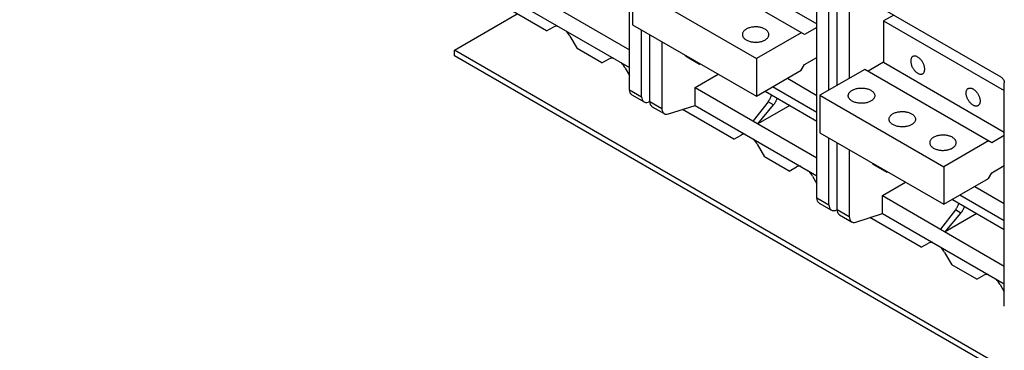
# Model space of a CAD drawing. Extents: x 0 to 17, y 0 to 11.
# Tile 33 of 67: x 10.1 to 12.5, y 3.1 to 3.9. Entities that reach past the tile are written whole.
import ezdxf

# ---------------------------------------------------------------- set-up
doc = ezdxf.new("R2010")
doc.units = 0
doc.header["$LTSCALE"] = 0.935
doc.layers.get('0').update_dxf_attribs({"linetype": 'CONTINUOUS'})

msp = doc.modelspace()

# ---------------------------------------------------------------- linework, layer by layer
at = {"color": 7, "linetype": 'CONTINUOUS'}
for p, q in [((11.5844, 3.7582), (11.5844, 4.299)), ((11.7456, 4.0865), (12.038, 3.9176)), ((12.0078, 3.8918), (11.7002, 4.0694)), ((12.038, 3.4963), (12.038, 4.0372)), ((11.2892, 4.0256), (11.5844, 3.8551)), ((11.5917, 4.0068), (11.5917, 3.9157)), ((11.5917, 4.0068), (11.8915, 3.8337)), ((12.067, 3.7574), (12.067, 4.0055)), ((11.2892, 3.9823), (11.5844, 3.8119)), ((12.0871, 3.7691), (12.0871, 3.9939)), ((12.1161, 3.9921), (12.1161, 3.7858)), ((12.4836, 3.789), (12.1239, 3.9966)), ((11.3834, 3.9004), (11.2586, 3.9724)), ((11.1601, 3.854), (11.3119, 3.9417)), ((12.2237, 3.939), (12.1991, 3.9248)), ((11.3834, 3.9004), (11.4009, 3.9104)), ((11.5917, 3.9157), (11.8915, 3.7427)), ((12.1991, 3.9248), (12.1991, 3.8246)), ((12.1991, 3.9248), (12.4915, 3.756)), ((11.4399, 3.8879), (11.4573, 3.8577)), ((11.6134, 3.7414), (11.6134, 3.9032)), ((11.6335, 3.7298), (11.6335, 3.8916)), ((11.9999, 3.8963), (11.8915, 3.8337)), ((12.038, 3.9092), (12.0078, 3.8918)), ((11.6625, 3.8748), (11.6625, 3.7131)), ((11.1601, 3.8404), (11.1601, 3.854)), ((15.0329, 1.6181), (11.1601, 3.854)), ((15.0329, 1.6044), (11.1601, 3.8404)), ((11.5175, 3.823), (11.4573, 3.8577)), ((11.7195, 3.84), (11.7195, 3.8419)), ((11.7195, 3.84), (11.7537, 3.8202)), ((11.5175, 3.823), (11.5349, 3.833)), ((11.7537, 3.8202), (11.7537, 3.8222)), ((11.7537, 3.8202), (11.7555, 3.8212)), ((11.8915, 3.8337), (11.8915, 3.7427)), ((11.9999, 3.8053), (12.0078, 3.8189)), ((12.0078, 3.8189), (12.038, 3.8363)), ((12.1991, 3.8246), (12.1616, 3.803)), ((12.1991, 3.8246), (12.4915, 3.6558)), ((11.574, 3.8105), (11.5844, 3.7924)), ((11.7428, 3.7637), (11.7989, 3.7961)), ((11.8915, 3.7427), (11.9999, 3.8053)), ((12.1537, 3.8075), (12.0453, 3.7449)), ((12.4613, 3.6299), (12.1537, 3.8075)), ((11.9664, 3.7859), (12.038, 3.7446)), ((12.4915, 3.2345), (12.4915, 3.7753)), ((11.5844, 3.7582), (11.6134, 3.7414)), ((11.5901, 3.7455), (11.6193, 3.7286)), ((11.7428, 3.7204), (11.7428, 3.7637)), ((11.7428, 3.7637), (12.038, 3.5933)), ((11.9123, 3.7547), (12.038, 3.6821)), ((12.038, 3.7029), (11.9303, 3.7651)), ((12.038, 3.7029), (11.9303, 3.7651)), ((12.0453, 3.7449), (12.0453, 3.6538)), ((12.0453, 3.7449), (12.345, 3.5719)), ((11.6336, 3.7294), (11.6294, 3.7281)), ((11.6335, 3.7298), (11.6625, 3.7131)), ((11.6785, 3.6997), (11.7428, 3.7204)), ((11.7428, 3.7204), (12.038, 3.55)), ((11.9195, 3.7291), (11.8832, 3.6827)), ((11.895, 3.6758), (11.9327, 3.7215)), ((11.9719, 3.7202), (11.895, 3.6758)), ((11.9327, 3.7215), (11.9195, 3.7291)), ((11.6392, 3.7171), (11.6684, 3.7003)), ((11.8369, 3.6385), (11.7122, 3.7106)), ((11.8369, 3.6385), (11.8544, 3.6486)), ((12.0453, 3.6538), (12.345, 3.4808)), ((12.4915, 3.6474), (12.4613, 3.6299)), ((11.8934, 3.6261), (11.9109, 3.5958)), ((12.067, 3.4796), (12.067, 3.6413)), ((12.0871, 3.468), (12.0871, 3.6297)), ((12.4535, 3.6345), (12.345, 3.5719)), ((12.1161, 3.613), (12.1161, 3.4512)), ((11.971, 3.5611), (11.9109, 3.5958)), ((12.1731, 3.5782), (12.1731, 3.5801)), ((12.1731, 3.5782), (12.2073, 3.5584)), ((11.971, 3.5611), (11.9885, 3.5712)), ((12.2073, 3.5584), (12.2073, 3.5603)), ((12.2073, 3.5584), (12.209, 3.5593)), ((12.345, 3.5719), (12.345, 3.4808)), ((12.4535, 3.5434), (12.4613, 3.5571)), ((12.4613, 3.5571), (12.4915, 3.5745)), ((12.0275, 3.5486), (12.038, 3.5306)), ((12.1963, 3.5019), (12.2524, 3.5343)), ((12.345, 3.4808), (12.4535, 3.5434)), ((12.4199, 3.5241), (12.4915, 3.4827)), ((12.038, 3.4963), (12.067, 3.4796)), ((12.0436, 3.4836), (12.0728, 3.4668)), ((12.1963, 3.4586), (12.1963, 3.5019)), ((12.1963, 3.5019), (12.4915, 3.3314)), ((12.3658, 3.4928), (12.4915, 3.4202)), ((12.4915, 3.441), (12.3838, 3.5032)), ((12.0871, 3.4675), (12.083, 3.4662)), ((12.0871, 3.468), (12.1161, 3.4512)), ((12.1321, 3.4379), (12.1963, 3.4586)), ((12.1963, 3.4586), (12.4915, 3.2882)), ((12.3731, 3.4672), (12.3367, 3.4208)), ((12.3485, 3.414), (12.3862, 3.4597)), ((12.4254, 3.4584), (12.3485, 3.414)), ((12.3862, 3.4597), (12.3731, 3.4672)), ((12.0927, 3.4553), (12.1219, 3.4384)), ((12.2905, 3.3767), (12.1657, 3.4487)), ((12.2905, 3.3767), (12.3079, 3.3868)), ((12.347, 3.3642), (12.3644, 3.334)), ((12.4246, 3.2993), (12.3644, 3.334)), ((12.4246, 3.2993), (12.442, 3.3093)), ((12.4811, 3.2868), (12.4915, 3.2687))]:
    msp.add_line(p, q, dxfattribs=at)
for points in [[(11.411, 3.912), (11.4105, 3.9121), (11.4078, 3.9123), (11.4054, 3.912), (11.403, 3.9114), (11.4009, 3.9104)], [(11.9122, 3.9049), (11.9105, 3.9058), (11.9088, 3.9066), (11.907, 3.9073), (11.905, 3.908), (11.903, 3.9086), (11.901, 3.9091), (11.8989, 3.9095), (11.8967, 3.9098), (11.8945, 3.9101), (11.8923, 3.9102), (11.8901, 3.9103), (11.8878, 3.9103), (11.8856, 3.9102), (11.8834, 3.91), (11.8812, 3.9097), (11.8791, 3.9093), (11.877, 3.9088), (11.8749, 3.9083), (11.873, 3.9077), (11.8711, 3.907), (11.8693, 3.9062), (11.8676, 3.9053), (11.866, 3.9044), (11.8646, 3.9034), (11.8632, 3.9024), (11.862, 3.9013), (11.8609, 3.9002), (11.86, 3.899), (11.8592, 3.8978), (11.8585, 3.8966), (11.858, 3.8953), (11.8577, 3.894), (11.8575, 3.8928), (11.8574, 3.8918)], [(11.4399, 3.8879), (11.4377, 3.8914), (11.4354, 3.8947), (11.4329, 3.8978), (11.4303, 3.9007), (11.4298, 3.9012)], [(11.8574, 3.8918), (11.8574, 3.8915), (11.8576, 3.8902), (11.8578, 3.8889), (11.8582, 3.8876), (11.8588, 3.8864), (11.8596, 3.8852), (11.8604, 3.884), (11.8615, 3.8828), (11.8626, 3.8817), (11.8639, 3.8807), (11.8653, 3.8797), (11.8668, 3.8787)], [(11.8668, 3.8787), (11.8685, 3.8778), (11.8702, 3.877), (11.872, 3.8763), (11.8739, 3.8756), (11.8759, 3.875), (11.878, 3.8745), (11.8801, 3.8741), (11.8823, 3.8738), (11.8845, 3.8735), (11.8867, 3.8733), (11.8889, 3.8733), (11.8912, 3.8733), (11.8934, 3.8734), (11.8956, 3.8736), (11.8978, 3.8739), (11.8999, 3.8743), (11.902, 3.8748), (11.9041, 3.8753), (11.906, 3.8759), (11.9079, 3.8766), (11.9097, 3.8774), (11.9114, 3.8782), (11.913, 3.8792), (11.9144, 3.8801), (11.9158, 3.8812), (11.917, 3.8823), (11.9181, 3.8834), (11.919, 3.8846), (11.9198, 3.8858), (11.9205, 3.887), (11.921, 3.8883), (11.9213, 3.8895), (11.9215, 3.8908), (11.9216, 3.8918)], [(11.9216, 3.8918), (11.9216, 3.8921), (11.9214, 3.8934), (11.9212, 3.8947), (11.9207, 3.896), (11.9202, 3.8972), (11.9194, 3.8984), (11.9186, 3.8996), (11.9175, 3.9008), (11.9164, 3.9019), (11.9151, 3.9029), (11.9137, 3.9039), (11.9122, 3.9049)], [(12.2699, 3.8386), (12.2695, 3.8383), (12.2686, 3.8377), (12.2679, 3.8369), (12.2672, 3.8361), (12.2666, 3.8351), (12.2661, 3.8341), (12.2657, 3.8329), (12.2654, 3.8317), (12.2651, 3.8304), (12.265, 3.829), (12.2649, 3.8276), (12.265, 3.8261), (12.2651, 3.8245), (12.2654, 3.823), (12.2657, 3.8214), (12.2661, 3.8197), (12.2666, 3.8181), (12.2672, 3.8165), (12.2679, 3.8148), (12.2686, 3.8132), (12.2695, 3.8117), (12.2704, 3.8101), (12.2713, 3.8086), (12.2724, 3.8071), (12.2734, 3.8057), (12.2745, 3.8044), (12.2757, 3.8031), (12.2769, 3.802), (12.2781, 3.8009), (12.2794, 3.7999), (12.2806, 3.799), (12.2819, 3.7982)], [(12.2819, 3.8374), (12.2806, 3.8381), (12.2794, 3.8386), (12.2781, 3.8391), (12.2769, 3.8394), (12.2757, 3.8396), (12.2745, 3.8397), (12.2734, 3.8396), (12.2724, 3.8395), (12.2713, 3.8392), (12.2704, 3.8388), (12.2699, 3.8386)], [(11.5451, 3.8346), (11.5446, 3.8347), (11.5419, 3.8349), (11.5395, 3.8346), (11.5371, 3.834), (11.5349, 3.833)], [(11.574, 3.8105), (11.5718, 3.814), (11.5695, 3.8173), (11.567, 3.8204), (11.5644, 3.8233), (11.5639, 3.8237)], [(12.2939, 3.797), (12.2943, 3.7973), (12.2952, 3.7979), (12.2959, 3.7987), (12.2966, 3.7995), (12.2972, 3.8005), (12.2977, 3.8015), (12.2981, 3.8027), (12.2984, 3.8039), (12.2987, 3.8052), (12.2988, 3.8066), (12.2989, 3.808), (12.2988, 3.8095), (12.2987, 3.811), (12.2984, 3.8126), (12.2981, 3.8142), (12.2977, 3.8158), (12.2972, 3.8175), (12.2966, 3.8191), (12.2959, 3.8207), (12.2952, 3.8223), (12.2943, 3.8239), (12.2934, 3.8255), (12.2925, 3.827), (12.2915, 3.8284), (12.2904, 3.8299), (12.2893, 3.8312), (12.2881, 3.8324), (12.2869, 3.8336), (12.2857, 3.8347), (12.2844, 3.8357), (12.2832, 3.8366), (12.2819, 3.8374)], [(12.2819, 3.7982), (12.2832, 3.7975), (12.2844, 3.797), (12.2857, 3.7965), (12.2869, 3.7962), (12.2881, 3.796), (12.2893, 3.7959), (12.2904, 3.7959), (12.2915, 3.7961), (12.2925, 3.7964), (12.2934, 3.7968), (12.2939, 3.797)], [(12.1138, 3.7438), (12.1138, 3.7448), (12.114, 3.746), (12.1144, 3.7473), (12.1149, 3.7486), (12.1155, 3.7498), (12.1163, 3.751), (12.1173, 3.7522), (12.1184, 3.7533), (12.1196, 3.7544), (12.1209, 3.7554), (12.1224, 3.7564), (12.124, 3.7573), (12.1257, 3.7582), (12.1274, 3.759), (12.1293, 3.7597), (12.1313, 3.7603), (12.1333, 3.7608), (12.1354, 3.7613), (12.1375, 3.7617), (12.1397, 3.762), (12.1419, 3.7622), (12.1442, 3.7623), (12.1464, 3.7623), (12.1486, 3.7622), (12.1509, 3.7621), (12.1531, 3.7618), (12.1552, 3.7615), (12.1573, 3.7611), (12.1594, 3.7606), (12.1614, 3.76), (12.1633, 3.7593), (12.1651, 3.7586), (12.1669, 3.7578), (12.1685, 3.7569)], [(12.1232, 3.7307), (12.1216, 3.7317), (12.1202, 3.7327), (12.1189, 3.7337), (12.1178, 3.7348), (12.1168, 3.736), (12.1159, 3.7372), (12.1152, 3.7384), (12.1146, 3.7396), (12.1142, 3.7409), (12.1139, 3.7422), (12.1138, 3.7435), (12.1138, 3.7438)], [(12.1779, 3.7438), (12.1779, 3.7428), (12.1777, 3.7415), (12.1773, 3.7403), (12.1768, 3.739), (12.1762, 3.7378), (12.1754, 3.7366), (12.1744, 3.7354), (12.1733, 3.7343), (12.1721, 3.7332), (12.1708, 3.7321), (12.1693, 3.7312), (12.1677, 3.7302), (12.166, 3.7294), (12.1642, 3.7286), (12.1624, 3.7279), (12.1604, 3.7273), (12.1584, 3.7267), (12.1563, 3.7263), (12.1541, 3.7259), (12.152, 3.7256), (12.1497, 3.7254), (12.1475, 3.7253), (12.1453, 3.7253), (12.143, 3.7253), (12.1408, 3.7255), (12.1386, 3.7257), (12.1365, 3.7261), (12.1343, 3.7265), (12.1323, 3.727), (12.1303, 3.7276), (12.1284, 3.7283), (12.1266, 3.729), (12.1248, 3.7298), (12.1232, 3.7307)], [(12.1685, 3.7569), (12.1701, 3.7559), (12.1715, 3.7549), (12.1727, 3.7539), (12.1739, 3.7528), (12.1749, 3.7516), (12.1758, 3.7504), (12.1765, 3.7492), (12.1771, 3.748), (12.1775, 3.7467), (12.1778, 3.7454), (12.1779, 3.7441), (12.1779, 3.7438)], [(12.416, 3.7208), (12.4147, 3.7216), (12.4135, 3.7225), (12.4122, 3.7235), (12.411, 3.7245), (12.4098, 3.7257), (12.4086, 3.727), (12.4075, 3.7283), (12.4064, 3.7297), (12.4054, 3.7312), (12.4045, 3.7327), (12.4036, 3.7342), (12.4027, 3.7358), (12.402, 3.7374), (12.4013, 3.7391), (12.4007, 3.7407), (12.4002, 3.7423), (12.3998, 3.744), (12.3995, 3.7456), (12.3992, 3.7471), (12.3991, 3.7487), (12.399, 3.7502), (12.3991, 3.7516), (12.3992, 3.753), (12.3995, 3.7543), (12.3998, 3.7555), (12.4002, 3.7566), (12.4007, 3.7577), (12.4013, 3.7586), (12.402, 3.7595), (12.4027, 3.7602), (12.4036, 3.7609), (12.404, 3.7611)], [(12.404, 3.7611), (12.4045, 3.7614), (12.4054, 3.7618), (12.4064, 3.7621), (12.4075, 3.7622), (12.4086, 3.7623), (12.4098, 3.7622), (12.411, 3.762), (12.4122, 3.7616), (12.4135, 3.7612), (12.4147, 3.7606), (12.416, 3.76)], [(12.416, 3.76), (12.4173, 3.7592), (12.4185, 3.7583), (12.4198, 3.7573), (12.421, 3.7562), (12.4222, 3.755), (12.4234, 3.7538), (12.4245, 3.7524), (12.4255, 3.751), (12.4266, 3.7496), (12.4275, 3.7481), (12.4284, 3.7465), (12.4293, 3.7449), (12.43, 3.7433), (12.4307, 3.7417), (12.4313, 3.74), (12.4318, 3.7384), (12.4322, 3.7368), (12.4325, 3.7352), (12.4328, 3.7336), (12.4329, 3.7321), (12.433, 3.7306), (12.4329, 3.7291), (12.4328, 3.7278), (12.4325, 3.7265), (12.4322, 3.7252), (12.4318, 3.7241), (12.4313, 3.7231), (12.4307, 3.7221), (12.43, 3.7212), (12.4293, 3.7205), (12.4284, 3.7199), (12.428, 3.7196)], [(12.428, 3.7196), (12.4275, 3.7194), (12.4266, 3.719), (12.4255, 3.7187), (12.4245, 3.7185), (12.4234, 3.7185), (12.4222, 3.7186), (12.421, 3.7188), (12.4198, 3.7191), (12.4185, 3.7195), (12.4173, 3.7201), (12.416, 3.7208)], [(12.2124, 3.6869), (12.2124, 3.6878), (12.2126, 3.6891), (12.213, 3.6904), (12.2135, 3.6917), (12.2141, 3.6929), (12.2149, 3.6941), (12.2159, 3.6953), (12.2169, 3.6964), (12.2182, 3.6975), (12.2195, 3.6985), (12.221, 3.6995), (12.2226, 3.7004), (12.2243, 3.7013), (12.226, 3.702), (12.2279, 3.7027), (12.2299, 3.7034), (12.2319, 3.7039), (12.234, 3.7044), (12.2361, 3.7047), (12.2383, 3.705), (12.2405, 3.7052), (12.2428, 3.7054), (12.245, 3.7054), (12.2472, 3.7053), (12.2495, 3.7052), (12.2516, 3.7049), (12.2538, 3.7046), (12.2559, 3.7041), (12.258, 3.7036), (12.26, 3.7031), (12.2619, 3.7024), (12.2637, 3.7017), (12.2655, 3.7008), (12.2671, 3.7)], [(12.2671, 3.7), (12.2686, 3.699), (12.2701, 3.698), (12.2713, 3.6969), (12.2725, 3.6958), (12.2735, 3.6947), (12.2744, 3.6935), (12.2751, 3.6923), (12.2757, 3.691), (12.2761, 3.6898), (12.2764, 3.6885), (12.2765, 3.6872), (12.2765, 3.6869)], [(12.2218, 3.6738), (12.2202, 3.6747), (12.2188, 3.6757), (12.2175, 3.6768), (12.2164, 3.6779), (12.2154, 3.679), (12.2145, 3.6802), (12.2138, 3.6814), (12.2132, 3.6827), (12.2128, 3.684), (12.2125, 3.6852), (12.2124, 3.6865), (12.2124, 3.6869)], [(12.2765, 3.6869), (12.2765, 3.6859), (12.2763, 3.6846), (12.2759, 3.6833), (12.2754, 3.6821), (12.2748, 3.6808), (12.274, 3.6796), (12.273, 3.6785), (12.2719, 3.6773), (12.2707, 3.6762), (12.2694, 3.6752), (12.2679, 3.6742), (12.2663, 3.6733), (12.2646, 3.6725), (12.2628, 3.6717), (12.2609, 3.671), (12.259, 3.6704), (12.257, 3.6698), (12.2549, 3.6694), (12.2527, 3.669), (12.2506, 3.6687), (12.2483, 3.6685), (12.2461, 3.6684), (12.2439, 3.6684), (12.2416, 3.6684), (12.2394, 3.6686), (12.2372, 3.6688), (12.2351, 3.6692), (12.2329, 3.6696), (12.2309, 3.6701), (12.2289, 3.6707), (12.227, 3.6713), (12.2251, 3.6721), (12.2234, 3.6729), (12.2218, 3.6738)], [(11.8645, 3.6501), (11.864, 3.6503), (11.8614, 3.6504), (11.8589, 3.6502), (11.8566, 3.6496), (11.8544, 3.6486)], [(12.3657, 3.643), (12.3641, 3.6439), (12.3623, 3.6447), (12.3605, 3.6455), (12.3586, 3.6461), (12.3566, 3.6467), (12.3545, 3.6472), (12.3524, 3.6476), (12.3502, 3.648), (12.348, 3.6482), (12.3458, 3.6484), (12.3436, 3.6485), (12.3414, 3.6484), (12.3391, 3.6483), (12.3369, 3.6481), (12.3347, 3.6478), (12.3326, 3.6474), (12.3305, 3.647), (12.3285, 3.6464), (12.3265, 3.6458), (12.3246, 3.6451), (12.3228, 3.6443), (12.3212, 3.6435), (12.3196, 3.6426), (12.3181, 3.6416), (12.3168, 3.6406), (12.3155, 3.6395), (12.3145, 3.6383), (12.3135, 3.6372), (12.3127, 3.636), (12.3121, 3.6347), (12.3115, 3.6335), (12.3112, 3.6322), (12.311, 3.6309), (12.311, 3.6299)], [(11.8934, 3.6261), (11.8912, 3.6296), (11.8889, 3.6329), (11.8864, 3.636), (11.8838, 3.6388), (11.8833, 3.6393)], [(12.311, 3.6299), (12.311, 3.6296), (12.3111, 3.6283), (12.3114, 3.627), (12.3118, 3.6258), (12.3124, 3.6245), (12.3131, 3.6233), (12.314, 3.6221), (12.315, 3.621), (12.3161, 3.6199), (12.3174, 3.6188), (12.3188, 3.6178), (12.3204, 3.6168)], [(12.3204, 3.6168), (12.322, 3.616), (12.3237, 3.6151), (12.3256, 3.6144), (12.3275, 3.6137), (12.3295, 3.6132), (12.3315, 3.6127), (12.3336, 3.6122), (12.3358, 3.6119), (12.338, 3.6117), (12.3402, 3.6115), (12.3425, 3.6114), (12.3447, 3.6114), (12.3469, 3.6116), (12.3492, 3.6118), (12.3513, 3.6121), (12.3535, 3.6124), (12.3556, 3.6129), (12.3576, 3.6134), (12.3595, 3.6141), (12.3614, 3.6148), (12.3632, 3.6155), (12.3649, 3.6164), (12.3665, 3.6173), (12.368, 3.6183), (12.3693, 3.6193), (12.3705, 3.6204), (12.3716, 3.6215), (12.3725, 3.6227), (12.3734, 3.6239), (12.374, 3.6251), (12.3745, 3.6264), (12.3749, 3.6277), (12.3751, 3.629), (12.3751, 3.6299)], [(12.3751, 3.6299), (12.3751, 3.6303), (12.375, 3.6316), (12.3747, 3.6328), (12.3743, 3.6341), (12.3737, 3.6354), (12.373, 3.6366), (12.3721, 3.6378), (12.3711, 3.6389), (12.3699, 3.64), (12.3686, 3.6411), (12.3672, 3.6421), (12.3657, 3.643)], [(11.9986, 3.5727), (11.9981, 3.5728), (11.9955, 3.573), (11.993, 3.5728), (11.9907, 3.5722), (11.9885, 3.5712)], [(12.0275, 3.5486), (12.0253, 3.5522), (12.023, 3.5555), (12.0205, 3.5585), (12.0179, 3.5614), (12.0174, 3.5619)], [(12.3181, 3.3883), (12.3176, 3.3884), (12.3149, 3.3886), (12.3125, 3.3884), (12.3101, 3.3877), (12.3079, 3.3868)], [(12.347, 3.3642), (12.3448, 3.3677), (12.3425, 3.371), (12.34, 3.3741), (12.3374, 3.377), (12.3368, 3.3775)], [(12.4522, 3.3109), (12.4516, 3.311), (12.449, 3.3112), (12.4466, 3.3109), (12.4442, 3.3103), (12.442, 3.3093)], [(12.4811, 3.2868), (12.4789, 3.2903), (12.4765, 3.2936), (12.4741, 3.2967), (12.4715, 3.2996), (12.4709, 3.3)]]:
    msp.add_lwpolyline(points, dxfattribs=at)
at = {"color": 4, "linetype": 'CONTINUOUS'}
msp.add_open_spline([(0.2175, 10.8), (0.2175, 10.8), (0.2175, 10.8), (0.2175, 10.8), (0.2175, 10.8), (0.2175, 10.8), (0.2175, 10.8), (0.2176, 10.8), (0.2176, 10.8), (0.2176, 10.8), (0.2177, 10.8), (0.2178, 10.8), (0.2178, 10.8), (0.2179, 10.8), (0.218, 10.8), (0.2181, 10.8), (0.2183, 10.8), (0.2185, 10.8), (0.2188, 10.8), (0.219, 10.8), (0.2193, 10.8), (0.2196, 10.8), (0.22, 10.8), (0.2205, 10.8), (0.221, 10.8), (0.2217, 10.8), (0.2225, 10.8), (0.2236, 10.8), (0.2246, 10.8), (0.2256, 10.8), (0.2266, 10.8), (0.2279, 10.8), (0.2296, 10.8), (0.2316, 10.8), (0.2337, 10.8), (0.2357, 10.8), (0.2377, 10.8), (0.2397, 10.8), (0.2424, 10.8), (0.2458, 10.8), (0.2498, 10.8), (0.2539, 10.8), (0.2579, 10.8), (0.2619, 10.8), (0.2673, 10.8), (0.274, 10.8), (0.2821, 10.8), (0.2902, 10.8), (0.2983, 10.8), (0.3064, 10.8), (0.3144, 10.8), (0.3225, 10.8), (0.3333, 10.8), (0.3468, 10.8), (0.3629, 10.8), (0.3791, 10.8), (0.3952, 10.8), (0.4114, 10.8), (0.4275, 10.8), (0.4491, 10.8), (0.476, 10.8), (0.5083, 10.8), (0.5406, 10.8), (0.573, 10.8), (0.6053, 10.8), (0.6376, 10.8), (0.6699, 10.8), (0.7022, 10.8), (0.7453, 10.8), (0.7991, 10.8), (0.8638, 10.8), (0.9284, 10.8), (0.993, 10.8), (1.0577, 10.8), (1.1223, 10.8), (1.1869, 10.8), (1.2731, 10.8), (1.3808, 10.8), (1.5101, 10.8), (1.6393, 10.8), (1.7686, 10.8), (1.8978, 10.8), (2.0271, 10.8), (2.1563, 10.8), (2.2856, 10.8), (2.4148, 10.8), (2.5872, 10.8), (2.8026, 10.8), (3.0611, 10.8), (3.3196, 10.8), (3.5781, 10.8), (3.8366, 10.8), (4.0952, 10.8), (4.3537, 10.8), (4.6122, 10.8), (4.9569, 10.8), (5.3877, 10.8), (5.9047, 10.8), (6.4217, 10.8), (6.9388, 10.8), (7.4558, 10.8), (7.9728, 10.8), (8.4898, 10.8), (9.0069, 10.8), (9.5239, 10.8), (10.0409, 10.8), (10.5579, 10.8), (11.0749, 10.8), (11.592, 10.8), (12.0228, 10.8), (12.3675, 10.8), (12.626, 10.8), (12.8845, 10.8), (13.143, 10.8), (13.4015, 10.8), (13.66, 10.8), (13.9185, 10.8), (14.1771, 10.8), (14.3925, 10.8), (14.5648, 10.8), (14.6941, 10.8), (14.8233, 10.8), (14.9526, 10.8), (15.0818, 10.8), (15.2111, 10.8), (15.3404, 10.8), (15.4696, 10.8), (15.5989, 10.8), (15.7066, 10.8), (15.7927, 10.8), (15.8574, 10.8), (15.922, 10.8), (15.9866, 10.8), (16.0513, 10.8), (16.1159, 10.8), (16.1805, 10.8), (16.2344, 10.8), (16.2775, 10.8), (16.3098, 10.8), (16.3421, 10.8), (16.3744, 10.8), (16.4067, 10.8), (16.439, 10.8), (16.4713, 10.8), (16.5037, 10.8), (16.5306, 10.8), (16.5521, 10.8), (16.5683, 10.8), (16.5844, 10.8), (16.6006, 10.8), (16.6168, 10.8), (16.6329, 10.8), (16.6464, 10.8), (16.6571, 10.8), (16.6652, 10.8), (16.6733, 10.8), (16.6814, 10.8), (16.6895, 10.8), (16.6975, 10.8), (16.7056, 10.8), (16.7123, 10.8), (16.7177, 10.8), (16.7218, 10.8), (16.7258, 10.8), (16.7298, 10.8), (16.7339, 10.8), (16.7373, 10.8), (16.7399, 10.8), (16.742, 10.8), (16.744, 10.8), (16.746, 10.8), (16.748, 10.8), (16.75, 10.8), (16.7517, 10.8), (16.7531, 10.8), (16.7541, 10.8), (16.7551, 10.8), (16.7561, 10.8), (16.7571, 10.8), (16.758, 10.8), (16.7586, 10.8), (16.7591, 10.8), (16.7596, 10.8), (16.7601, 10.8), (16.7604, 10.8), (16.7606, 10.8), (16.7609, 10.8), (16.7612, 10.8), (16.7614, 10.8), (16.7615, 10.8), (16.7617, 10.8), (16.7618, 10.8), (16.7618, 10.8), (16.7619, 10.8), (16.762, 10.8), (16.762, 10.8), (16.7621, 10.8), (16.7621, 10.8), (16.7621, 10.8), (16.7621, 10.8), (16.7621, 10.8), (16.7622, 10.8), (16.7622, 10.8), (16.7622, 10.8), (16.7622, 10.8), (16.7622, 10.8), (16.7622, 10.8), (16.7622, 10.8), (16.7622, 10.8), (16.7622, 10.8), (16.7622, 10.7999), (16.7622, 10.7999), (16.7622, 10.7999), (16.7622, 10.7998), (16.7622, 10.7998), (16.7622, 10.7997), (16.7622, 10.7997), (16.7622, 10.7996), (16.7622, 10.7995), (16.7622, 10.7994), (16.7622, 10.7992), (16.7622, 10.799), (16.7622, 10.7989), (16.7622, 10.7986), (16.7622, 10.7984), (16.7622, 10.7981), (16.7622, 10.7977), (16.7622, 10.7973), (16.7622, 10.7968), (16.7622, 10.7961), (16.7622, 10.7955), (16.7622, 10.7948), (16.7622, 10.7942), (16.7622, 10.7933), (16.7622, 10.7922), (16.7622, 10.7909), (16.7622, 10.7896), (16.7622, 10.7883), (16.7622, 10.787), (16.7622, 10.7857), (16.7622, 10.784), (16.7622, 10.7818), (16.7622, 10.7793), (16.7622, 10.7767), (16.7622, 10.7741), (16.7622, 10.7715), (16.7622, 10.768), (16.7622, 10.7637), (16.7622, 10.7585), (16.7622, 10.7533), (16.7622, 10.7481), (16.7622, 10.7429), (16.7622, 10.7378), (16.7622, 10.7326), (16.7622, 10.7257), (16.7622, 10.717), (16.7622, 10.7066), (16.7622, 10.6963), (16.7622, 10.6859), (16.7622, 10.6755), (16.7622, 10.6651), (16.7622, 10.6513), (16.7622, 10.634), (16.7622, 10.6133), (16.7622, 10.5925), (16.7622, 10.5718), (16.7622, 10.551), (16.7622, 10.5303), (16.7622, 10.5095), (16.7622, 10.4888), (16.7622, 10.4611), (16.7622, 10.4266), (16.7622, 10.3851), (16.7622, 10.3436), (16.7622, 10.3021), (16.7622, 10.2606), (16.7622, 10.2191), (16.7622, 10.1776), (16.7622, 10.1223), (16.7622, 10.0531), (16.7622, 9.9701), (16.7622, 9.8871), (16.7622, 9.8041), (16.7622, 9.7211), (16.7622, 9.6382), (16.7622, 9.5552), (16.7622, 9.4722), (16.7622, 9.3892), (16.7622, 9.2785), (16.7622, 9.1402), (16.7622, 8.9742), (16.7622, 8.8083), (16.7622, 8.6423), (16.7622, 8.4763), (16.7622, 8.3103), (16.7622, 8.1444), (16.7622, 7.9784), (16.7622, 7.7571), (16.7622, 7.4805), (16.7622, 7.1485), (16.7622, 6.8165), (16.7622, 6.4846), (16.7622, 6.1526), (16.7622, 5.8207), (16.7622, 5.4887), (16.7622, 5.1568), (16.7622, 4.8248), (16.7622, 4.4929), (16.7622, 4.1609), (16.7622, 3.8289), (16.7622, 3.497), (16.7622, 3.2204), (16.7622, 2.9991), (16.7622, 2.8331), (16.7622, 2.6671), (16.7622, 2.5011), (16.7622, 2.3352), (16.7622, 2.1692), (16.7622, 2.0032), (16.7622, 1.8372), (16.7622, 1.6989), (16.7622, 1.5883), (16.7622, 1.5053), (16.7622, 1.4223), (16.7622, 1.3393), (16.7622, 1.2563), (16.7622, 1.1733), (16.7622, 1.0903), (16.7622, 1.0073), (16.7622, 0.9243), (16.7622, 0.8552), (16.7622, 0.7999), (16.7622, 0.7584), (16.7622, 0.7169), (16.7622, 0.6754), (16.7622, 0.6339), (16.7622, 0.5924), (16.7622, 0.5509), (16.7622, 0.5163), (16.7622, 0.4887), (16.7622, 0.4679), (16.7622, 0.4472), (16.7622, 0.4264), (16.7622, 0.4057), (16.7622, 0.3849), (16.7622, 0.3642), (16.7622, 0.3434), (16.7622, 0.3261), (16.7622, 0.3123), (16.7622, 0.3019), (16.7622, 0.2916), (16.7622, 0.2812), (16.7622, 0.2708), (16.7622, 0.2604), (16.7622, 0.2518), (16.7622, 0.2449), (16.7622, 0.2397), (16.7622, 0.2345), (16.7622, 0.2293), (16.7622, 0.2241), (16.7622, 0.2189), (16.7622, 0.2138), (16.7622, 0.2094), (16.7622, 0.206), (16.7622, 0.2034), (16.7622, 0.2008), (16.7622, 0.1982), (16.7622, 0.1956), (16.7622, 0.1934), (16.7622, 0.1917), (16.7622, 0.1904), (16.7622, 0.1891), (16.7622, 0.1878), (16.7622, 0.1865), (16.7622, 0.1852), (16.7622, 0.1841), (16.7622, 0.1833), (16.7622, 0.1826), (16.7622, 0.182), (16.7622, 0.1813), (16.7622, 0.1807), (16.7622, 0.1801), (16.7622, 0.1797), (16.7622, 0.1794), (16.7622, 0.1791), (16.7622, 0.1788), (16.7622, 0.1786), (16.7622, 0.1784), (16.7622, 0.1783), (16.7622, 0.1781), (16.7622, 0.178), (16.7622, 0.1779), (16.7622, 0.1778), (16.7622, 0.1777), (16.7622, 0.1776), (16.7622, 0.1776), (16.7622, 0.1776), (16.7622, 0.1775), (16.7622, 0.1775), (16.7622, 0.1775), (16.7622, 0.1775), (16.7622, 0.1775), (16.7622, 0.1775), (16.7622, 0.1775), (16.7622, 0.1774), (16.7622, 0.1774), (16.7622, 0.1774), (16.7622, 0.1774), (16.7621, 0.1774), (16.7621, 0.1774), (16.7621, 0.1774), (16.7621, 0.1774), (16.7621, 0.1774), (16.762, 0.1774), (16.762, 0.1774), (16.7619, 0.1774), (16.7618, 0.1774), (16.7618, 0.1774), (16.7617, 0.1774), (16.7615, 0.1774), (16.7614, 0.1774), (16.7612, 0.1774), (16.7609, 0.1774), (16.7606, 0.1774), (16.7604, 0.1774), (16.7601, 0.1774), (16.7596, 0.1774), (16.7591, 0.1774), (16.7586, 0.1774), (16.758, 0.1774), (16.7571, 0.1774), (16.7561, 0.1774), (16.7551, 0.1774), (16.7541, 0.1774), (16.7531, 0.1774), (16.7517, 0.1774), (16.75, 0.1774), (16.748, 0.1774), (16.746, 0.1774), (16.744, 0.1774), (16.742, 0.1774), (16.7399, 0.1774), (16.7373, 0.1774), (16.7339, 0.1774), (16.7298, 0.1774), (16.7258, 0.1774), (16.7218, 0.1774), (16.7177, 0.1774), (16.7123, 0.1774), (16.7056, 0.1774), (16.6975, 0.1774), (16.6895, 0.1774), (16.6814, 0.1774), (16.6733, 0.1774), (16.6652, 0.1774), (16.6571, 0.1774), (16.6464, 0.1774), (16.6329, 0.1774), (16.6168, 0.1774), (16.6006, 0.1774), (16.5844, 0.1774), (16.5683, 0.1774), (16.5521, 0.1774), (16.5306, 0.1774), (16.5037, 0.1774), (16.4713, 0.1774), (16.439, 0.1774), (16.4067, 0.1774), (16.3744, 0.1774), (16.3421, 0.1774), (16.3098, 0.1774), (16.2775, 0.1774), (16.2344, 0.1774), (16.1805, 0.1774), (16.1159, 0.1774), (16.0513, 0.1774), (15.9866, 0.1774), (15.922, 0.1774), (15.8574, 0.1774), (15.7927, 0.1774), (15.7066, 0.1774), (15.5989, 0.1774), (15.4696, 0.1774), (15.3404, 0.1774), (15.2111, 0.1774), (15.0818, 0.1774), (14.9526, 0.1774), (14.8233, 0.1774), (14.6941, 0.1774), (14.5648, 0.1774), (14.3925, 0.1774), (14.1771, 0.1774), (13.9185, 0.1774), (13.66, 0.1774), (13.4015, 0.1774), (13.143, 0.1774), (12.8845, 0.1774), (12.626, 0.1774), (12.3675, 0.1774), (12.0228, 0.1774), (11.592, 0.1774), (11.0749, 0.1774), (10.5579, 0.1774), (10.0409, 0.1774), (9.5239, 0.1774), (9.0069, 0.1774), (8.4898, 0.1774), (7.9728, 0.1774), (7.4558, 0.1774), (6.9388, 0.1774), (6.4217, 0.1774), (5.9047, 0.1774), (5.3877, 0.1774), (4.9569, 0.1774), (4.6122, 0.1774), (4.3537, 0.1774), (4.0952, 0.1774), (3.8366, 0.1774), (3.5781, 0.1774), (3.3196, 0.1774), (3.0611, 0.1774), (2.8026, 0.1774), (2.5872, 0.1774), (2.4148, 0.1774), (2.2856, 0.1774), (2.1563, 0.1774), (2.0271, 0.1774), (1.8978, 0.1774), (1.7686, 0.1774), (1.6393, 0.1774), (1.5101, 0.1774), (1.3808, 0.1774), (1.2731, 0.1774), (1.1869, 0.1774), (1.1223, 0.1774), (1.0577, 0.1774), (0.993, 0.1774), (0.9284, 0.1774), (0.8638, 0.1774), (0.7991, 0.1774), (0.7453, 0.1774), (0.7022, 0.1774), (0.6699, 0.1774), (0.6376, 0.1774), (0.6053, 0.1774), (0.573, 0.1774), (0.5406, 0.1774), (0.5083, 0.1774), (0.476, 0.1774), (0.4491, 0.1774), (0.4275, 0.1774), (0.4114, 0.1774), (0.3952, 0.1774), (0.3791, 0.1774), (0.3629, 0.1774), (0.3468, 0.1774), (0.3333, 0.1774), (0.3225, 0.1774), (0.3144, 0.1774), (0.3064, 0.1774), (0.2983, 0.1774), (0.2902, 0.1774), (0.2821, 0.1774), (0.274, 0.1774), (0.2673, 0.1774), (0.2619, 0.1774), (0.2579, 0.1774), (0.2539, 0.1774), (0.2498, 0.1774), (0.2458, 0.1774), (0.2424, 0.1774), (0.2397, 0.1774), (0.2377, 0.1774), (0.2357, 0.1774), (0.2337, 0.1774), (0.2316, 0.1774), (0.2296, 0.1774), (0.2279, 0.1774), (0.2266, 0.1774), (0.2256, 0.1774), (0.2246, 0.1774), (0.2236, 0.1774), (0.2225, 0.1774), (0.2217, 0.1774), (0.221, 0.1774), (0.2205, 0.1774), (0.22, 0.1774), (0.2196, 0.1774), (0.2193, 0.1774), (0.219, 0.1774), (0.2188, 0.1774), (0.2185, 0.1774), (0.2183, 0.1774), (0.2181, 0.1774), (0.218, 0.1774), (0.2179, 0.1774), (0.2178, 0.1774), (0.2178, 0.1774), (0.2177, 0.1774), (0.2176, 0.1774), (0.2176, 0.1774), (0.2176, 0.1774), (0.2175, 0.1774), (0.2175, 0.1774), (0.2175, 0.1774), (0.2175, 0.1774), (0.2175, 0.1774), (0.2175, 0.1774), (0.2175, 0.1774), (0.2175, 0.1775), (0.2175, 0.1775), (0.2175, 0.1775), (0.2175, 0.1775), (0.2175, 0.1775), (0.2175, 0.1775), (0.2175, 0.1775), (0.2175, 0.1776), (0.2175, 0.1776), (0.2175, 0.1776), (0.2175, 0.1777), (0.2175, 0.1778), (0.2175, 0.1779), (0.2175, 0.178), (0.2175, 0.1781), (0.2175, 0.1783), (0.2175, 0.1784), (0.2175, 0.1786), (0.2175, 0.1788), (0.2175, 0.1791), (0.2175, 0.1794), (0.2175, 0.1797), (0.2175, 0.1801), (0.2175, 0.1807), (0.2175, 0.1813), (0.2175, 0.182), (0.2175, 0.1826), (0.2175, 0.1833), (0.2175, 0.1841), (0.2175, 0.1852), (0.2175, 0.1865), (0.2175, 0.1878), (0.2175, 0.1891), (0.2175, 0.1904), (0.2175, 0.1917), (0.2175, 0.1934), (0.2175, 0.1956), (0.2175, 0.1982), (0.2175, 0.2008), (0.2175, 0.2034), (0.2175, 0.206), (0.2175, 0.2094), (0.2175, 0.2138), (0.2175, 0.2189), (0.2175, 0.2241), (0.2175, 0.2293), (0.2175, 0.2345), (0.2175, 0.2397), (0.2175, 0.2449), (0.2175, 0.2518), (0.2175, 0.2604), (0.2175, 0.2708), (0.2175, 0.2812), (0.2175, 0.2916), (0.2175, 0.3019), (0.2175, 0.3123), (0.2175, 0.3261), (0.2175, 0.3434), (0.2175, 0.3642), (0.2175, 0.3849), (0.2175, 0.4057), (0.2175, 0.4264), (0.2175, 0.4472), (0.2175, 0.4679), (0.2175, 0.4887), (0.2175, 0.5163), (0.2175, 0.5509), (0.2175, 0.5924), (0.2175, 0.6339), (0.2175, 0.6754), (0.2175, 0.7169), (0.2175, 0.7584), (0.2175, 0.7999), (0.2175, 0.8552), (0.2175, 0.9243), (0.2175, 1.0073), (0.2175, 1.0903), (0.2175, 1.1733), (0.2175, 1.2563), (0.2175, 1.3393), (0.2175, 1.4223), (0.2175, 1.5053), (0.2175, 1.5883), (0.2175, 1.6989), (0.2175, 1.8372), (0.2175, 2.0032), (0.2175, 2.1692), (0.2175, 2.3352), (0.2175, 2.5011), (0.2175, 2.6671), (0.2175, 2.8331), (0.2175, 2.9991), (0.2175, 3.2204), (0.2175, 3.497), (0.2175, 3.8289), (0.2175, 4.1609), (0.2175, 4.4929), (0.2175, 4.8248), (0.2175, 5.1568), (0.2175, 5.4887), (0.2175, 5.8207), (0.2175, 6.1526), (0.2175, 6.4846), (0.2175, 6.8165), (0.2175, 7.1485), (0.2175, 7.4805), (0.2175, 7.7571), (0.2175, 7.9784), (0.2175, 8.1444), (0.2175, 8.3103), (0.2175, 8.4763), (0.2175, 8.6423), (0.2175, 8.8083), (0.2175, 8.9742), (0.2175, 9.1402), (0.2175, 9.2785), (0.2175, 9.3892), (0.2175, 9.4722), (0.2175, 9.5552), (0.2175, 9.6382), (0.2175, 9.7211), (0.2175, 9.8041), (0.2175, 9.8871), (0.2175, 9.9701), (0.2175, 10.0531), (0.2175, 10.1223), (0.2175, 10.1776), (0.2175, 10.2191), (0.2175, 10.2606), (0.2175, 10.3021), (0.2175, 10.3436), (0.2175, 10.3851), (0.2175, 10.4266), (0.2175, 10.4611), (0.2175, 10.4888), (0.2175, 10.5095), (0.2175, 10.5303), (0.2175, 10.551), (0.2175, 10.5718), (0.2175, 10.5925), (0.2175, 10.6133), (0.2175, 10.634), (0.2175, 10.6513), (0.2175, 10.6651), (0.2175, 10.6755), (0.2175, 10.6859), (0.2175, 10.6963), (0.2175, 10.7066), (0.2175, 10.717), (0.2175, 10.7257), (0.2175, 10.7326), (0.2175, 10.7378), (0.2175, 10.7429), (0.2175, 10.7481), (0.2175, 10.7533), (0.2175, 10.7585), (0.2175, 10.7637), (0.2175, 10.768), (0.2175, 10.7715), (0.2175, 10.7741), (0.2175, 10.7767), (0.2175, 10.7793), (0.2175, 10.7818), (0.2175, 10.784), (0.2175, 10.7857), (0.2175, 10.787), (0.2175, 10.7883), (0.2175, 10.7896), (0.2175, 10.7909), (0.2175, 10.7922), (0.2175, 10.7933), (0.2175, 10.7942), (0.2175, 10.7948), (0.2175, 10.7955), (0.2175, 10.7961), (0.2175, 10.7968), (0.2175, 10.7973), (0.2175, 10.7977), (0.2175, 10.7981), (0.2175, 10.7984), (0.2175, 10.7986), (0.2175, 10.7989), (0.2175, 10.799), (0.2175, 10.7992), (0.2175, 10.7994), (0.2175, 10.7995), (0.2175, 10.7996), (0.2175, 10.7997), (0.2175, 10.7997), (0.2175, 10.7998), (0.2175, 10.7998), (0.2175, 10.7999), (0.2175, 10.7999), (0.2175, 10.7999), (0.2175, 10.8), (0.2175, 10.8), (0.2175, 10.8), (0.2175, 10.8), (0.2175, 10.8), (0.2175, 10.8), (0.2175, 10.8), (0.2175, 10.8)], degree=3, knots=[0, 0, 0, 0, 0, 0, 0, 0, 0.000001, 0.000001, 0.000001, 0.000002, 0.000003, 0.000004, 0.000005, 0.000006, 0.000008, 0.00001, 0.000011, 0.000015, 0.000019, 0.000023, 0.000027, 0.000031, 0.000038, 0.000046, 0.000053, 0.000061, 0.000076, 0.000092, 0.000107, 0.000122, 0.000137, 0.000153, 0.000183, 0.000214, 0.000244, 0.000275, 0.000305, 0.000336, 0.000366, 0.000427, 0.000488, 0.000549, 0.00061, 0.000671, 0.000732, 0.000854, 0.000977, 0.001099, 0.001221, 0.001343, 0.001465, 0.001587, 0.001709, 0.001953, 0.002197, 0.002441, 0.002686, 0.00293, 0.003174, 0.003418, 0.003906, 0.004395, 0.004883, 0.005371, 0.005859, 0.006348, 0.006836, 0.007324, 0.007812, 0.008789, 0.009766, 0.010742, 0.011719, 0.012695, 0.013672, 0.014648, 0.015625, 0.017578, 0.019531, 0.021484, 0.023438, 0.025391, 0.027344, 0.029297, 0.03125, 0.033203, 0.035156, 0.039062, 0.042969, 0.046875, 0.050781, 0.054688, 0.058594, 0.0625, 0.066406, 0.070312, 0.078125, 0.085938, 0.09375, 0.101562, 0.109375, 0.117188, 0.125, 0.132812, 0.140625, 0.148438, 0.15625, 0.164062, 0.171875, 0.179688, 0.183594, 0.1875, 0.191406, 0.195312, 0.199219, 0.203125, 0.207031, 0.210938, 0.214844, 0.216797, 0.21875, 0.220703, 0.222656, 0.224609, 0.226562, 0.228516, 0.230469, 0.232422, 0.234375, 0.235352, 0.236328, 0.237305, 0.238281, 0.239258, 0.240234, 0.241211, 0.242188, 0.242676, 0.243164, 0.243652, 0.244141, 0.244629, 0.245117, 0.245605, 0.246094, 0.246582, 0.246826, 0.24707, 0.247314, 0.247559, 0.247803, 0.248047, 0.248291, 0.248413, 0.248535, 0.248657, 0.248779, 0.248901, 0.249023, 0.249146, 0.249268, 0.249329, 0.24939, 0.249451, 0.249512, 0.249573, 0.249634, 0.249664, 0.249695, 0.249725, 0.249756, 0.249786, 0.249817, 0.249847, 0.249863, 0.249878, 0.249893, 0.249908, 0.249924, 0.249939, 0.249947, 0.249954, 0.249962, 0.249969, 0.249973, 0.249977, 0.249981, 0.249985, 0.249989, 0.24999, 0.249992, 0.249994, 0.249995, 0.249996, 0.249997, 0.249998, 0.249999, 0.249999, 0.249999, 0.25, 0.25, 0.25, 0.25, 0.25, 0.25, 0.25, 0.25, 0.25, 0.250001, 0.250001, 0.250001, 0.250002, 0.250003, 0.250004, 0.250005, 0.250006, 0.250008, 0.25001, 0.250011, 0.250015, 0.250019, 0.250023, 0.250027, 0.250031, 0.250038, 0.250046, 0.250053, 0.250061, 0.250076, 0.250092, 0.250107, 0.250122, 0.250137, 0.250153, 0.250183, 0.250214, 0.250244, 0.250275, 0.250305, 0.250336, 0.250366, 0.250427, 0.250488, 0.250549, 0.25061, 0.250671, 0.250732, 0.250854, 0.250977, 0.251099, 0.251221, 0.251343, 0.251465, 0.251587, 0.251709, 0.251953, 0.252197, 0.252441, 0.252686, 0.25293, 0.253174, 0.253418, 0.253906, 0.254395, 0.254883, 0.255371, 0.255859, 0.256348, 0.256836, 0.257324, 0.257812, 0.258789, 0.259766, 0.260742, 0.261719, 0.262695, 0.263672, 0.264648, 0.265625, 0.267578, 0.269531, 0.271484, 0.273438, 0.275391, 0.277344, 0.279297, 0.28125, 0.283203, 0.285156, 0.289062, 0.292969, 0.296875, 0.300781, 0.304688, 0.308594, 0.3125, 0.316406, 0.320312, 0.328125, 0.335938, 0.34375, 0.351562, 0.359375, 0.367188, 0.375, 0.382812, 0.390625, 0.398438, 0.40625, 0.414062, 0.421875, 0.429688, 0.433594, 0.4375, 0.441406, 0.445312, 0.449219, 0.453125, 0.457031, 0.460938, 0.464844, 0.466797, 0.46875, 0.470703, 0.472656, 0.474609, 0.476562, 0.478516, 0.480469, 0.482422, 0.484375, 0.485352, 0.486328, 0.487305, 0.488281, 0.489258, 0.490234, 0.491211, 0.492188, 0.492676, 0.493164, 0.493652, 0.494141, 0.494629, 0.495117, 0.495605, 0.496094, 0.496582, 0.496826, 0.49707, 0.497314, 0.497559, 0.497803, 0.498047, 0.498291, 0.498413, 0.498535, 0.498657, 0.498779, 0.498901, 0.499023, 0.499146, 0.499268, 0.499329, 0.49939, 0.499451, 0.499512, 0.499573, 0.499634, 0.499664, 0.499695, 0.499725, 0.499756, 0.499786, 0.499817, 0.499847, 0.499863, 0.499878, 0.499893, 0.499908, 0.499924, 0.499939, 0.499947, 0.499954, 0.499962, 0.499969, 0.499973, 0.499977, 0.499981, 0.499985, 0.499989, 0.49999, 0.499992, 0.499994, 0.499995, 0.499996, 0.499997, 0.499998, 0.499999, 0.499999, 0.499999, 0.5, 0.5, 0.5, 0.5, 0.5, 0.5, 0.5, 0.5, 0.5, 0.500001, 0.500001, 0.500001, 0.500002, 0.500003, 0.500004, 0.500005, 0.500006, 0.500008, 0.50001, 0.500011, 0.500015, 0.500019, 0.500023, 0.500027, 0.500031, 0.500038, 0.500046, 0.500053, 0.500061, 0.500076, 0.500092, 0.500107, 0.500122, 0.500137, 0.500153, 0.500183, 0.500214, 0.500244, 0.500275, 0.500305, 0.500336, 0.500366, 0.500427, 0.500488, 0.500549, 0.50061, 0.500671, 0.500732, 0.500854, 0.500977, 0.501099, 0.501221, 0.501343, 0.501465, 0.501587, 0.501709, 0.501953, 0.502197, 0.502441, 0.502686, 0.50293, 0.503174, 0.503418, 0.503906, 0.504395, 0.504883, 0.505371, 0.505859, 0.506348, 0.506836, 0.507324, 0.507812, 0.508789, 0.509766, 0.510742, 0.511719, 0.512695, 0.513672, 0.514648, 0.515625, 0.517578, 0.519531, 0.521484, 0.523438, 0.525391, 0.527344, 0.529297, 0.53125, 0.533203, 0.535156, 0.539062, 0.542969, 0.546875, 0.550781, 0.554688, 0.558594, 0.5625, 0.566406, 0.570312, 0.578125, 0.585938, 0.59375, 0.601562, 0.609375, 0.617188, 0.625, 0.632812, 0.640625, 0.648438, 0.65625, 0.664062, 0.671875, 0.679688, 0.683594, 0.6875, 0.691406, 0.695312, 0.699219, 0.703125, 0.707031, 0.710938, 0.714844, 0.716797, 0.71875, 0.720703, 0.722656, 0.724609, 0.726562, 0.728516, 0.730469, 0.732422, 0.734375, 0.735352, 0.736328, 0.737305, 0.738281, 0.739258, 0.740234, 0.741211, 0.742188, 0.742676, 0.743164, 0.743652, 0.744141, 0.744629, 0.745117, 0.745605, 0.746094, 0.746582, 0.746826, 0.74707, 0.747314, 0.747559, 0.747803, 0.748047, 0.748291, 0.748413, 0.748535, 0.748657, 0.748779, 0.748901, 0.749023, 0.749146, 0.749268, 0.749329, 0.74939, 0.749451, 0.749512, 0.749573, 0.749634, 0.749664, 0.749695, 0.749725, 0.749756, 0.749786, 0.749817, 0.749847, 0.749863, 0.749878, 0.749893, 0.749908, 0.749924, 0.749939, 0.749947, 0.749954, 0.749962, 0.749969, 0.749973, 0.749977, 0.749981, 0.749985, 0.749989, 0.74999, 0.749992, 0.749994, 0.749995, 0.749996, 0.749997, 0.749998, 0.749999, 0.749999, 0.749999, 0.75, 0.75, 0.75, 0.75, 0.75, 0.75, 0.75, 0.75, 0.75, 0.750001, 0.750001, 0.750001, 0.750002, 0.750003, 0.750004, 0.750005, 0.750006, 0.750008, 0.75001, 0.750011, 0.750015, 0.750019, 0.750023, 0.750027, 0.750031, 0.750038, 0.750046, 0.750053, 0.750061, 0.750076, 0.750092, 0.750107, 0.750122, 0.750137, 0.750153, 0.750183, 0.750214, 0.750244, 0.750275, 0.750305, 0.750336, 0.750366, 0.750427, 0.750488, 0.750549, 0.75061, 0.750671, 0.750732, 0.750854, 0.750977, 0.751099, 0.751221, 0.751343, 0.751465, 0.751587, 0.751709, 0.751953, 0.752197, 0.752441, 0.752686, 0.75293, 0.753174, 0.753418, 0.753906, 0.754395, 0.754883, 0.755371, 0.755859, 0.756348, 0.756836, 0.757324, 0.757812, 0.758789, 0.759766, 0.760742, 0.761719, 0.762695, 0.763672, 0.764648, 0.765625, 0.767578, 0.769531, 0.771484, 0.773438, 0.775391, 0.777344, 0.779297, 0.78125, 0.783203, 0.785156, 0.789062, 0.792969, 0.796875, 0.800781, 0.804688, 0.808594, 0.8125, 0.816406, 0.820312, 0.828125, 0.835938, 0.84375, 0.851562, 0.859375, 0.867188, 0.875, 0.882812, 0.890625, 0.898438, 0.90625, 0.914062, 0.921875, 0.929688, 0.933594, 0.9375, 0.941406, 0.945312, 0.949219, 0.953125, 0.957031, 0.960938, 0.964844, 0.966797, 0.96875, 0.970703, 0.972656, 0.974609, 0.976562, 0.978516, 0.980469, 0.982422, 0.984375, 0.985352, 0.986328, 0.987305, 0.988281, 0.989258, 0.990234, 0.991211, 0.992188, 0.992676, 0.993164, 0.993652, 0.994141, 0.994629, 0.995117, 0.995605, 0.996094, 0.996582, 0.996826, 0.99707, 0.997314, 0.997559, 0.997803, 0.998047, 0.998291, 0.998413, 0.998535, 0.998657, 0.998779, 0.998901, 0.999023, 0.999146, 0.999268, 0.999329, 0.99939, 0.999451, 0.999512, 0.999573, 0.999634, 0.999664, 0.999695, 0.999725, 0.999756, 0.999786, 0.999817, 0.999847, 0.999863, 0.999878, 0.999893, 0.999908, 0.999924, 0.999939, 0.999947, 0.999954, 0.999962, 0.999969, 0.999973, 0.999977, 0.999981, 0.999985, 0.999989, 0.99999, 0.999992, 0.999994, 0.999995, 0.999996, 0.999997, 0.999998, 0.999999, 0.999999, 0.999999, 1, 1, 1, 1, 1, 1, 1, 1], dxfattribs=at)
at = {"color": 7, "linetype": 'CONTINUOUS'}
for points, knots in [([(12.4836, 3.789), (12.4847, 3.7883), (12.4869, 3.7866), (12.4893, 3.7832), (12.491, 3.7793), (12.4915, 3.7766), (12.4915, 3.7753)], [0, 0, 0, 0, 0.237298, 0.500055, 0.762778, 1, 1, 1, 1]), ([(11.5901, 3.7455), (11.5896, 3.7457), (11.5876, 3.7472), (11.585, 3.7515), (11.5844, 3.7558), (11.5844, 3.7582)], [0, 0, 0, 0, 0.110605, 0.512001, 1, 1, 1, 1]), ([(11.9195, 3.7291), (11.92, 3.7297), (11.921, 3.7311), (11.9224, 3.7332), (11.9237, 3.7354), (11.9249, 3.7376), (11.9259, 3.7399), (11.9269, 3.7422), (11.9275, 3.7441), (11.9278, 3.7453), (11.9279, 3.7456)], [0, 0, 0, 0, 0.133726, 0.269186, 0.405077, 0.541061, 0.676431, 0.809927, 0.941371, 1, 1, 1, 1]), ([(11.6134, 3.7414), (11.6134, 3.7391), (11.614, 3.7347), (11.6167, 3.7303), (11.6188, 3.7289), (11.6193, 3.7286)], [0, 0, 0, 0, 0.483182, 0.887192, 1, 1, 1, 1]), ([(11.6193, 3.7286), (11.6205, 3.728), (11.6238, 3.7268), (11.6274, 3.7274), (11.6294, 3.7281)], [0, 0, 0, 0, 0.382056, 1, 1, 1, 1]), ([(11.6392, 3.7171), (11.6387, 3.7174), (11.6367, 3.7188), (11.6341, 3.7231), (11.6335, 3.7275), (11.6335, 3.7298)], [0, 0, 0, 0, 0.110605, 0.512001, 1, 1, 1, 1]), ([(11.9413, 3.7379), (11.9412, 3.7375), (11.9409, 3.7364), (11.9402, 3.7345), (11.9393, 3.7322), (11.9382, 3.7299), (11.937, 3.7277), (11.9357, 3.7255), (11.9342, 3.7235), (11.9332, 3.7221), (11.9327, 3.7215)], [0, 0, 0, 0, 0.058493, 0.189653, 0.322917, 0.458138, 0.594086, 0.730083, 0.865814, 1, 1, 1, 1]), ([(11.6625, 3.7131), (11.6625, 3.7107), (11.6631, 3.7063), (11.6658, 3.702), (11.6679, 3.7006), (11.6684, 3.7003)], [0, 0, 0, 0, 0.483222, 0.887194, 1, 1, 1, 1]), ([(11.6684, 3.7003), (11.6696, 3.6996), (11.6729, 3.6985), (11.6765, 3.6991), (11.6785, 3.6997)], [0, 0, 0, 0, 0.382008, 1, 1, 1, 1]), ([(12.0436, 3.4836), (12.0432, 3.4839), (12.0411, 3.4853), (12.0385, 3.4896), (12.038, 3.494), (12.038, 3.4963)], [0, 0, 0, 0, 0.110605, 0.512001, 1, 1, 1, 1]), ([(12.3731, 3.4672), (12.3736, 3.4679), (12.3746, 3.4692), (12.376, 3.4713), (12.3773, 3.4735), (12.3784, 3.4758), (12.3795, 3.4781), (12.3804, 3.4804), (12.381, 3.4823), (12.3814, 3.4834), (12.3815, 3.4838)], [0, 0, 0, 0, 0.133726, 0.269186, 0.405077, 0.541061, 0.676431, 0.809927, 0.941371, 1, 1, 1, 1]), ([(12.067, 3.4796), (12.067, 3.4772), (12.0675, 3.4728), (12.0702, 3.4685), (12.0724, 3.4671), (12.0728, 3.4668)], [0, 0, 0, 0, 0.483222, 0.887194, 1, 1, 1, 1]), ([(12.0728, 3.4668), (12.074, 3.4661), (12.0774, 3.465), (12.0809, 3.4656), (12.083, 3.4662)], [0, 0, 0, 0, 0.382008, 1, 1, 1, 1]), ([(12.0927, 3.4553), (12.0923, 3.4556), (12.0902, 3.457), (12.0876, 3.4613), (12.0871, 3.4656), (12.0871, 3.468)], [0, 0, 0, 0, 0.110605, 0.512001, 1, 1, 1, 1]), ([(12.3949, 3.476), (12.3948, 3.4757), (12.3944, 3.4745), (12.3938, 3.4726), (12.3928, 3.4703), (12.3918, 3.4681), (12.3905, 3.4659), (12.3892, 3.4637), (12.3878, 3.4616), (12.3867, 3.4603), (12.3862, 3.4597)], [0, 0, 0, 0, 0.058493, 0.189653, 0.322917, 0.458138, 0.594086, 0.730083, 0.865814, 1, 1, 1, 1]), ([(12.1161, 3.4512), (12.1161, 3.4489), (12.1166, 3.4445), (12.1193, 3.4402), (12.1215, 3.4387), (12.1219, 3.4384)], [0, 0, 0, 0, 0.483222, 0.887194, 1, 1, 1, 1]), ([(12.1219, 3.4384), (12.1231, 3.4378), (12.1265, 3.4366), (12.13, 3.4372), (12.1321, 3.4379)], [0, 0, 0, 0, 0.382008, 1, 1, 1, 1])]:
    msp.add_open_spline(points, degree=3, knots=knots, dxfattribs=at)

doc.saveas('drawing.dxf')
